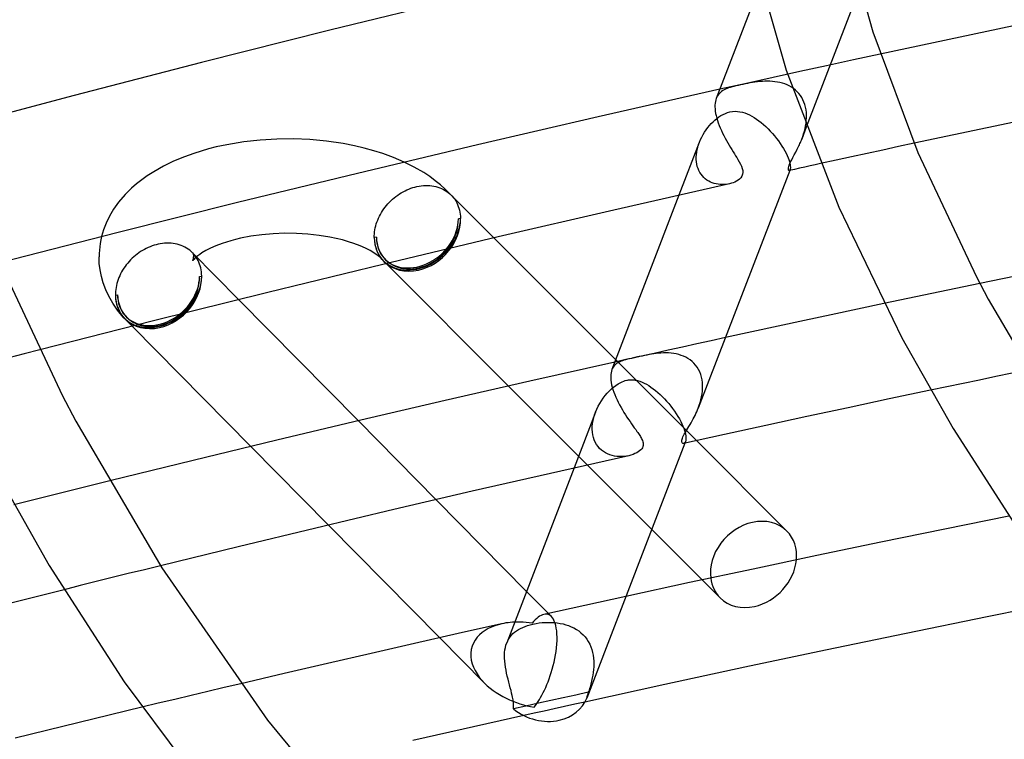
# Model space of a CAD drawing. Header units: millimetres. Extents: x -657 to 657, y -323 to 528.
# Tile 32 of 131: x -271 to -229, y 279 to 309. Entities that reach past the tile are written whole.
import ezdxf

# ---------------------------------------------------------------- set-up
doc = ezdxf.new("R2010")
doc.units = ezdxf.units.MM
doc.layers.add('HIDDEN', color=7, linetype='Continuous')
doc.layers.add('THICK', color=7, linetype='Continuous')

msp = doc.modelspace()

# ---------------------------------------------------------------- linework, layer by layer
at = {"layer": 'HIDDEN'}
for p, q in [((-235.503, 310.388), (-237.757, 304.526)), ((-235.76, 307.383), (-236.896, 307.136)), ((-234.623, 307.63), (-235.76, 307.383)), ((-236.896, 307.136), (-238.031, 306.887)), ((-239.163, 306.638), (-240.294, 306.387)), ((-238.031, 306.887), (-239.163, 306.638)), ((-240.294, 306.387), (-241.423, 306.136)), ((-241.235, 306.111), (-241.291, 306.079)), ((-241.175, 306.14), (-241.235, 306.111)), ((-241.112, 306.167), (-241.175, 306.14)), ((-241.046, 306.191), (-241.112, 306.167)), ((-240.976, 306.214), (-241.046, 306.191)), ((-240.901, 306.237), (-240.976, 306.214)), ((-240.82, 306.259), (-240.901, 306.237)), ((-240.735, 306.28), (-240.82, 306.259)), ((-240.645, 306.302), (-240.735, 306.28)), ((-240.55, 306.323), (-240.645, 306.302)), ((-240.451, 306.345), (-240.55, 306.323)), ((-240.35, 306.366), (-240.451, 306.345)), ((-240.247, 306.386), (-240.35, 306.366)), ((-240.142, 306.405), (-240.247, 306.386)), ((-240.037, 306.423), (-240.142, 306.405)), ((-239.932, 306.439), (-240.037, 306.423)), ((-239.827, 306.453), (-239.932, 306.439)), ((-239.723, 306.464), (-239.827, 306.453)), ((-239.619, 306.472), (-239.723, 306.464)), ((-239.514, 306.477), (-239.619, 306.472)), ((-239.408, 306.479), (-239.514, 306.477)), ((-239.301, 306.477), (-239.408, 306.479)), ((-239.194, 306.471), (-239.301, 306.477)), ((-239.086, 306.459), (-239.194, 306.471)), ((-238.98, 306.443), (-239.086, 306.459)), ((-238.875, 306.422), (-238.98, 306.443)), ((-238.772, 306.395), (-238.875, 306.422)), ((-238.672, 306.362), (-238.772, 306.395)), ((-238.574, 306.324), (-238.672, 306.362)), ((-238.48, 306.279), (-238.574, 306.324)), ((-238.389, 306.227), (-238.48, 306.279)), ((-238.302, 306.169), (-238.389, 306.227)), ((-238.221, 306.105), (-238.302, 306.169)), ((-238.144, 306.034), (-238.221, 306.105)), ((-241.545, 305.809), (-241.572, 305.748)), ((-241.513, 305.865), (-241.545, 305.809)), ((-241.477, 305.916), (-241.513, 305.865)), ((-241.436, 305.963), (-241.477, 305.916)), ((-241.391, 306.005), (-241.436, 305.963)), ((-241.343, 306.044), (-241.391, 306.005)), ((-241.291, 306.079), (-241.343, 306.044)), ((-238.073, 305.957), (-238.144, 306.034)), ((-238.008, 305.873), (-238.073, 305.957)), ((-237.95, 305.783), (-238.008, 305.873)), ((-237.899, 305.689), (-237.95, 305.783)), ((-237.856, 305.59), (-237.899, 305.689)), ((-237.819, 305.486), (-237.856, 305.59)), ((-237.791, 305.378), (-237.819, 305.486)), ((-237.77, 305.268), (-237.791, 305.378)), ((-237.756, 305.156), (-237.77, 305.268)), ((-241.629, 304.833), (-241.547, 304.901)), ((-241.547, 304.901), (-241.461, 304.964)), ((-241.461, 304.964), (-241.372, 305.022)), ((-241.372, 305.022), (-241.28, 305.073)), ((-241.28, 305.073), (-241.185, 305.117)), ((-241.185, 305.117), (-241.088, 305.152)), ((-241.088, 305.152), (-240.99, 305.179)), ((-240.99, 305.179), (-240.882, 305.197)), ((-240.882, 305.197), (-240.776, 305.204)), ((-240.776, 305.204), (-240.67, 305.2)), ((-240.67, 305.2), (-240.567, 305.187)), ((-240.567, 305.187), (-240.466, 305.165)), ((-240.466, 305.165), (-240.367, 305.135)), ((-240.367, 305.135), (-240.268, 305.097)), ((-240.268, 305.097), (-240.168, 305.052)), ((-240.168, 305.052), (-240.068, 304.999)), ((-240.068, 304.999), (-239.968, 304.94)), ((-239.968, 304.94), (-239.868, 304.874)), ((-239.868, 304.874), (-239.768, 304.803)), ((-237.757, 304.813), (-237.75, 304.928)), ((-237.75, 305.043), (-237.756, 305.156)), ((-237.75, 304.928), (-237.75, 305.043)), ((-242.067, 304.321), (-242.002, 304.418)), ((-242.002, 304.418), (-241.933, 304.511)), ((-241.933, 304.511), (-241.86, 304.599)), ((-241.86, 304.599), (-241.786, 304.682)), ((-241.786, 304.682), (-241.708, 304.76)), ((-241.708, 304.76), (-241.629, 304.833)), ((-239.768, 304.803), (-239.669, 304.725)), ((-239.669, 304.725), (-239.57, 304.642)), ((-239.57, 304.642), (-239.473, 304.554)), ((-239.473, 304.554), (-239.376, 304.461)), ((-239.376, 304.461), (-239.282, 304.363)), ((-237.84, 304.357), (-237.812, 304.47)), ((-237.812, 304.47), (-237.788, 304.583)), ((-237.788, 304.583), (-237.77, 304.698)), ((-237.77, 304.698), (-237.757, 304.813)), ((-242.284, 303.898), (-242.238, 304.007)), ((-242.238, 304.007), (-242.186, 304.114)), ((-242.186, 304.114), (-242.129, 304.219)), ((-242.129, 304.219), (-242.067, 304.321)), ((-239.282, 304.363), (-239.19, 304.263)), ((-239.19, 304.263), (-239.101, 304.159)), ((-239.101, 304.159), (-239.016, 304.054)), ((-239.016, 304.054), (-238.935, 303.947)), ((-237.948, 304.029), (-237.908, 304.136)), ((-237.908, 304.136), (-237.872, 304.246)), ((-237.872, 304.246), (-237.84, 304.357)), ((-242.288, 303.887), (-243.149, 301.649)), ((-242.399, 303.477), (-242.379, 303.583)), ((-242.379, 303.583), (-242.353, 303.689)), ((-242.353, 303.689), (-242.321, 303.794)), ((-242.321, 303.794), (-242.284, 303.898)), ((-238.935, 303.947), (-238.858, 303.838)), ((-238.858, 303.838), (-238.787, 303.731)), ((-238.787, 303.731), (-238.722, 303.626)), ((-238.722, 303.626), (-238.664, 303.523)), ((-233.853, 303.705), (-234.514, 303.562)), ((-233.19, 303.848), (-233.853, 303.705)), ((-242.419, 303.267), (-242.412, 303.371)), ((-242.418, 303.164), (-242.419, 303.267)), ((-242.412, 303.371), (-242.399, 303.477)), ((-238.664, 303.523), (-238.611, 303.423)), ((-238.611, 303.423), (-238.566, 303.327)), ((-238.566, 303.327), (-238.528, 303.238)), ((-238.528, 303.238), (-238.497, 303.154)), ((-235.837, 303.274), (-236.498, 303.13)), ((-235.176, 303.418), (-235.837, 303.274)), ((-234.514, 303.562), (-235.176, 303.418)), ((-254.365, 302.838), (-254.788, 303.049)), ((-253.962, 302.604), (-254.365, 302.838)), ((-242.41, 303.063), (-242.418, 303.164)), ((-242.395, 302.964), (-242.41, 303.063)), ((-242.373, 302.868), (-242.395, 302.964)), ((-242.343, 302.777), (-242.373, 302.868)), ((-242.307, 302.691), (-242.343, 302.777)), ((-238.497, 303.154), (-238.472, 303.077)), ((-238.472, 303.077), (-238.454, 303.006)), ((-238.454, 303.006), (-238.441, 302.942)), ((-238.438, 302.76), (-238.446, 302.733)), ((-238.441, 302.942), (-238.434, 302.886)), ((-238.433, 302.794), (-238.438, 302.76)), ((-238.434, 302.886), (-238.431, 302.836)), ((-238.431, 302.836), (-238.433, 302.794)), ((-236.498, 303.13), (-237.158, 302.985)), ((-253.706, 302.435), (-253.962, 302.604)), ((-253.471, 302.264), (-253.706, 302.435)), ((-242.264, 302.61), (-242.307, 302.691)), ((-242.214, 302.534), (-242.264, 302.61)), ((-242.159, 302.463), (-242.214, 302.534)), ((-242.099, 302.4), (-242.159, 302.463)), ((-242.034, 302.342), (-242.099, 302.4)), ((-241.965, 302.291), (-242.034, 302.342)), ((-238.472, 302.697), (-238.477, 302.694)), ((-238.466, 302.701), (-238.472, 302.697)), ((-238.461, 302.706), (-238.466, 302.701)), ((-238.456, 302.714), (-238.461, 302.706)), ((-238.446, 302.733), (-238.459, 302.698)), ((-238.451, 302.722), (-238.456, 302.714)), ((-238.446, 302.733), (-238.451, 302.722)), ((-254.588, 301.909), (-254.505, 301.941)), ((-254.505, 301.941), (-254.421, 301.969)), ((-254.421, 301.969), (-254.337, 301.994)), ((-254.337, 301.994), (-254.253, 302.014)), ((-254.253, 302.014), (-254.16, 302.033)), ((-254.16, 302.033), (-254.068, 302.047)), ((-254.068, 302.047), (-253.976, 302.056)), ((-253.976, 302.056), (-253.884, 302.061)), ((-253.884, 302.061), (-253.794, 302.061)), ((-253.794, 302.061), (-253.704, 302.056)), ((-253.704, 302.056), (-253.616, 302.047)), ((-253.616, 302.047), (-253.529, 302.032)), ((-253.529, 302.032), (-253.444, 302.014)), ((-253.253, 302.088), (-253.471, 302.264)), ((-253.444, 302.014), (-253.361, 301.991)), ((-253.361, 301.991), (-253.281, 301.963)), ((-253.281, 301.963), (-253.203, 301.931)), ((-253.05, 301.908), (-253.253, 302.088)), ((-253.203, 301.931), (-253.128, 301.895)), ((-241.892, 302.246), (-241.965, 302.291)), ((-241.816, 302.207), (-241.892, 302.246)), ((-241.738, 302.174), (-241.816, 302.207)), ((-241.657, 302.148), (-241.738, 302.174)), ((-241.575, 302.127), (-241.657, 302.148)), ((-241.492, 302.112), (-241.575, 302.127)), ((-241.408, 302.103), (-241.492, 302.112)), ((-241.324, 302.099), (-241.408, 302.103)), ((-241.24, 302.1), (-241.324, 302.099)), ((-241.158, 302.106), (-241.24, 302.1)), ((-241.077, 302.117), (-241.158, 302.106)), ((-255.28, 301.476), (-255.21, 301.536)), ((-255.21, 301.536), (-255.138, 301.593)), ((-255.138, 301.593), (-255.064, 301.648)), ((-255.064, 301.648), (-254.988, 301.7)), ((-254.988, 301.7), (-254.91, 301.748)), ((-254.91, 301.748), (-254.832, 301.793)), ((-254.832, 301.793), (-254.752, 301.835)), ((-254.752, 301.835), (-254.67, 301.874)), ((-254.67, 301.874), (-254.588, 301.909)), ((-253.128, 301.895), (-253.055, 301.854)), ((-253.055, 301.854), (-252.985, 301.809)), ((-252.756, 301.608), (-253.05, 301.908)), ((-252.985, 301.809), (-252.919, 301.76)), ((-252.919, 301.76), (-252.856, 301.708)), ((-252.856, 301.708), (-252.797, 301.651)), ((-252.801, 301.656), (-250.986, 299.838)), ((-252.797, 301.651), (-252.789, 301.643)), ((-252.789, 301.643), (-252.781, 301.635)), ((-252.781, 301.635), (-252.773, 301.627)), ((-252.773, 301.627), (-252.766, 301.619)), ((-252.766, 301.619), (-252.758, 301.611)), ((-252.758, 301.611), (-252.751, 301.602)), ((-252.751, 301.602), (-252.698, 301.539)), ((-252.698, 301.539), (-252.649, 301.473)), ((-255.649, 301.066), (-255.594, 301.139)), ((-255.594, 301.139), (-255.537, 301.211)), ((-255.537, 301.211), (-255.476, 301.281)), ((-255.476, 301.281), (-255.414, 301.348)), ((-255.414, 301.348), (-255.348, 301.413)), ((-255.348, 301.413), (-255.28, 301.476)), ((-252.649, 301.473), (-252.604, 301.403)), ((-252.604, 301.403), (-252.563, 301.33)), ((-252.563, 301.33), (-252.527, 301.254)), ((-252.527, 301.254), (-252.496, 301.176)), ((-252.496, 301.176), (-252.468, 301.095)), ((-252.468, 301.095), (-252.446, 301.012)), ((-255.909, 300.594), (-255.875, 300.675)), ((-255.875, 300.675), (-255.836, 300.756)), ((-255.836, 300.756), (-255.794, 300.835)), ((-255.794, 300.835), (-255.749, 300.913)), ((-255.749, 300.913), (-255.701, 300.99)), ((-255.701, 300.99), (-255.649, 301.066)), ((-252.403, 300.663), (-252.494, 300.643)), ((-252.446, 301.012), (-252.428, 300.928)), ((-252.428, 300.928), (-252.415, 300.841)), ((-252.415, 300.841), (-252.406, 300.753)), ((-252.406, 300.753), (-252.403, 300.663)), ((-256.029, 300.179), (-256.013, 300.263)), ((-256.013, 300.263), (-255.993, 300.346)), ((-255.993, 300.346), (-255.969, 300.429)), ((-255.969, 300.429), (-255.941, 300.512)), ((-255.941, 300.512), (-255.909, 300.594)), ((-267.605, 299.893), (-267.638, 299.75)), ((-261.279, 299.909), (-261.717, 299.824)), ((-260.816, 299.974), (-261.279, 299.909)), ((-260.335, 300.016), (-260.816, 299.974)), ((-259.844, 300.035), (-260.335, 300.016)), ((-259.351, 300.03), (-259.844, 300.035)), ((-258.864, 300), (-259.351, 300.03)), ((-258.39, 299.947), (-258.864, 300)), ((-257.938, 299.873), (-258.39, 299.947)), ((-257.662, 299.815), (-257.938, 299.873)), ((-256.057, 299.85), (-256.056, 299.931)), ((-255.965, 299.87), (-256.057, 299.85)), ((-256.056, 299.931), (-256.051, 300.014)), ((-256.051, 300.014), (-256.042, 300.096)), ((-256.042, 300.096), (-256.029, 300.179)), ((-267.685, 299.464), (-267.699, 299.321)), ((-267.664, 299.606), (-267.685, 299.464)), ((-267.638, 299.75), (-267.664, 299.606)), ((-265.631, 299.432), (-265.713, 299.393)), ((-265.549, 299.467), (-265.631, 299.432)), ((-265.466, 299.498), (-265.549, 299.467)), ((-265.382, 299.526), (-265.466, 299.498)), ((-265.298, 299.551), (-265.382, 299.526)), ((-265.213, 299.571), (-265.298, 299.551)), ((-265.12, 299.59), (-265.213, 299.571)), ((-265.027, 299.603), (-265.12, 299.59)), ((-264.934, 299.612), (-265.027, 299.603)), ((-264.842, 299.617), (-264.934, 299.612)), ((-264.751, 299.617), (-264.842, 299.617)), ((-264.661, 299.612), (-264.751, 299.617)), ((-264.572, 299.602), (-264.661, 299.612)), ((-264.485, 299.588), (-264.572, 299.602)), ((-264.4, 299.569), (-264.485, 299.588)), ((-264.317, 299.545), (-264.4, 299.569)), ((-264.236, 299.517), (-264.317, 299.545)), ((-264.158, 299.485), (-264.236, 299.517)), ((-264.082, 299.448), (-264.158, 299.485)), ((-264.01, 299.407), (-264.082, 299.448)), ((-262.763, 299.503), (-262.994, 299.4)), ((-262.498, 299.603), (-262.763, 299.503)), ((-262.319, 299.663), (-262.498, 299.603)), ((-262.128, 299.721), (-262.319, 299.663)), ((-261.927, 299.775), (-262.128, 299.721)), ((-261.717, 299.824), (-261.927, 299.775)), ((-257.4, 299.75), (-257.662, 299.815)), ((-257.153, 299.679), (-257.4, 299.75)), ((-256.924, 299.603), (-257.153, 299.679)), ((-256.659, 299.503), (-256.924, 299.603)), ((-256.428, 299.4), (-256.659, 299.503)), ((-267.708, 299.179), (-267.711, 299.036)), ((-267.7, 298.76), (-267.711, 299.036)), ((-267.699, 299.321), (-267.708, 299.179)), ((-266.243, 299.035), (-266.311, 298.973)), ((-266.173, 299.095), (-266.243, 299.035)), ((-266.1, 299.152), (-266.173, 299.095)), ((-266.026, 299.207), (-266.1, 299.152)), ((-265.95, 299.258), (-266.026, 299.207)), ((-265.872, 299.307), (-265.95, 299.258)), ((-265.793, 299.352), (-265.872, 299.307)), ((-265.713, 299.393), (-265.793, 299.352)), ((-263.94, 299.362), (-264.01, 299.407)), ((-263.873, 299.313), (-263.94, 299.362)), ((-263.811, 299.26), (-263.873, 299.313)), ((-263.751, 299.203), (-263.811, 299.26)), ((-263.755, 299.206), (-261.799, 297.224)), ((-263.743, 299.194), (-263.751, 299.203)), ((-263.742, 299.201), (-263.743, 299.204)), ((-263.743, 299.204), (-263.739, 299.194)), ((-263.734, 299.185), (-263.743, 299.194)), ((-263.729, 299.182), (-263.742, 299.201)), ((-263.739, 299.194), (-263.732, 299.174)), ((-263.726, 299.176), (-263.734, 299.185)), ((-263.732, 299.174), (-263.724, 299.146)), ((-263.703, 299.15), (-263.729, 299.182)), ((-263.718, 299.167), (-263.726, 299.176)), ((-263.724, 299.146), (-263.717, 299.113)), ((-263.709, 299.158), (-263.718, 299.167)), ((-263.717, 299.113), (-263.713, 299.075)), ((-263.717, 298.96), (-263.713, 298.997)), ((-263.713, 299.075), (-263.711, 299.036)), ((-263.713, 298.997), (-263.711, 299.036)), ((-263.701, 299.149), (-263.709, 299.158)), ((-263.65, 299.086), (-263.701, 299.149)), ((-263.602, 299.02), (-263.65, 299.086)), ((-263.588, 299.033), (-263.638, 298.988)), ((-263.559, 298.951), (-263.602, 299.02)), ((-263.525, 299.084), (-263.588, 299.033)), ((-263.447, 299.141), (-263.525, 299.084)), ((-263.354, 299.203), (-263.447, 299.141)), ((-263.191, 299.299), (-263.354, 299.203)), ((-262.994, 299.4), (-263.191, 299.299)), ((-256.231, 299.299), (-256.428, 299.4)), ((-256.068, 299.203), (-256.231, 299.299)), ((-255.975, 299.141), (-256.068, 299.203)), ((-255.897, 299.084), (-255.975, 299.141)), ((-255.834, 299.033), (-255.897, 299.084)), ((-255.784, 298.988), (-255.834, 299.033)), ((-267.667, 298.484), (-267.7, 298.76)), ((-266.612, 298.625), (-266.663, 298.55)), ((-266.557, 298.699), (-266.612, 298.625)), ((-266.499, 298.771), (-266.557, 298.699)), ((-266.439, 298.84), (-266.499, 298.771)), ((-266.376, 298.908), (-266.439, 298.84)), ((-266.311, 298.973), (-266.376, 298.908)), ((-263.743, 298.868), (-263.739, 298.878)), ((-263.742, 298.871), (-263.743, 298.868)), ((-263.729, 298.889), (-263.742, 298.871)), ((-263.739, 298.878), (-263.732, 298.898)), ((-263.732, 298.898), (-263.724, 298.926)), ((-263.697, 298.928), (-263.729, 298.889)), ((-263.724, 298.926), (-263.717, 298.96)), ((-263.638, 298.988), (-263.697, 298.928)), ((-263.52, 298.879), (-263.559, 298.951)), ((-263.485, 298.804), (-263.52, 298.879)), ((-263.454, 298.727), (-263.485, 298.804)), ((-263.428, 298.648), (-263.454, 298.727)), ((-263.406, 298.566), (-263.428, 298.648)), ((-255.723, 298.926), (-255.784, 298.988)), ((-255.645, 298.843), (-255.553, 298.751)), ((-267.611, 298.205), (-267.667, 298.484)), ((-267.532, 297.928), (-267.611, 298.205)), ((-266.838, 298.235), (-266.873, 298.154)), ((-266.799, 298.316), (-266.838, 298.235)), ((-266.757, 298.395), (-266.799, 298.316)), ((-266.712, 298.473), (-266.757, 298.395)), ((-266.663, 298.55), (-266.712, 298.473)), ((-263.457, 298.202), (-263.365, 298.223)), ((-263.389, 298.483), (-263.406, 298.566)), ((-263.376, 298.398), (-263.389, 298.483)), ((-263.368, 298.311), (-263.376, 298.398)), ((-263.365, 298.223), (-263.368, 298.311)), ((-267.427, 297.644), (-267.532, 297.928)), ((-266.976, 297.822), (-266.992, 297.739)), ((-266.956, 297.906), (-266.976, 297.822)), ((-266.932, 297.989), (-266.956, 297.906)), ((-266.904, 298.071), (-266.932, 297.989)), ((-266.873, 298.154), (-266.904, 298.071)), ((-231.086, 297.763), (-231.763, 297.623)), ((-230.409, 297.904), (-231.086, 297.763)), ((-267.295, 297.363), (-267.427, 297.644)), ((-267.128, 297.071), (-267.295, 297.363)), ((-267.018, 297.491), (-267.019, 297.409)), ((-267.019, 297.409), (-266.928, 297.429)), ((-267.014, 297.573), (-267.018, 297.491)), ((-267.005, 297.656), (-267.014, 297.573)), ((-266.992, 297.739), (-267.005, 297.656)), ((-233.115, 297.34), (-233.791, 297.198)), ((-232.439, 297.481), (-233.115, 297.34)), ((-231.763, 297.623), (-232.439, 297.481)), ((-266.929, 296.782), (-267.128, 297.071)), ((-233.791, 297.198), (-234.467, 297.055)), ((-266.686, 296.486), (-266.929, 296.782)), ((-266.616, 296.411), (-266.304, 296.095)), ((-242.394, 295.347), (-242.998, 295.214)), ((-241.789, 295.479), (-242.394, 295.347)), ((-241.184, 295.612), (-241.789, 295.479)), ((-270.879, 294.924), (-271.539, 294.753)), ((-270.218, 295.095), (-270.879, 294.924)), ((-244.206, 294.947), (-244.809, 294.813)), ((-244.71, 294.834), (-244.807, 294.813)), ((-244.612, 294.855), (-244.71, 294.834)), ((-244.513, 294.876), (-244.612, 294.855)), ((-244.414, 294.895), (-244.513, 294.876)), ((-244.316, 294.912), (-244.414, 294.895)), ((-244.218, 294.927), (-244.316, 294.912)), ((-244.118, 294.941), (-244.218, 294.927)), ((-243.602, 295.08), (-244.206, 294.947)), ((-244.016, 294.952), (-244.118, 294.941)), ((-243.912, 294.96), (-244.016, 294.952)), ((-243.806, 294.965), (-243.912, 294.96)), ((-243.699, 294.965), (-243.806, 294.965)), ((-243.591, 294.962), (-243.699, 294.965)), ((-242.998, 295.214), (-243.602, 295.08)), ((-243.483, 294.953), (-243.591, 294.962)), ((-243.374, 294.939), (-243.483, 294.953)), ((-243.267, 294.92), (-243.374, 294.939)), ((-243.161, 294.894), (-243.267, 294.92)), ((-243.058, 294.862), (-243.161, 294.894)), ((-242.958, 294.824), (-243.058, 294.862)), ((-245.899, 294.415), (-245.935, 294.366)), ((-245.859, 294.458), (-245.899, 294.415)), ((-245.75, 294.603), (-245.868, 294.576)), ((-245.815, 294.497), (-245.859, 294.458)), ((-245.83, 294.675), (-242.407, 291.248)), ((-245.767, 294.532), (-245.815, 294.497)), ((-245.716, 294.562), (-245.767, 294.532)), ((-245.632, 294.629), (-245.75, 294.603)), ((-245.661, 294.59), (-245.716, 294.562)), ((-245.604, 294.614), (-245.661, 294.59)), ((-245.514, 294.655), (-245.632, 294.629)), ((-245.544, 294.636), (-245.604, 294.614)), ((-245.479, 294.656), (-245.544, 294.636)), ((-245.396, 294.682), (-245.514, 294.655)), ((-245.409, 294.676), (-245.479, 294.656)), ((-245.333, 294.695), (-245.409, 294.676)), ((-245.278, 294.708), (-245.396, 294.682)), ((-245.251, 294.714), (-245.333, 294.695)), ((-245.159, 294.734), (-245.278, 294.708)), ((-245.162, 294.734), (-245.251, 294.714)), ((-245.135, 294.74), (-245.162, 294.734)), ((-245.108, 294.746), (-245.135, 294.74)), ((-245.08, 294.752), (-245.108, 294.746)), ((-245.051, 294.759), (-245.08, 294.752)), ((-245.022, 294.765), (-245.051, 294.759)), ((-244.992, 294.772), (-245.022, 294.765)), ((-244.962, 294.778), (-244.992, 294.772)), ((-244.932, 294.785), (-244.962, 294.778)), ((-244.901, 294.792), (-244.932, 294.785)), ((-244.87, 294.799), (-244.901, 294.792)), ((-244.838, 294.806), (-244.87, 294.799)), ((-244.807, 294.813), (-244.838, 294.806)), ((-242.861, 294.778), (-242.958, 294.824)), ((-242.768, 294.726), (-242.861, 294.778)), ((-242.679, 294.666), (-242.768, 294.726)), ((-242.595, 294.599), (-242.679, 294.666)), ((-242.517, 294.525), (-242.595, 294.599)), ((-242.445, 294.444), (-242.517, 294.525)), ((-242.379, 294.355), (-242.445, 294.444)), ((-245.966, 294.313), (-245.992, 294.255)), ((-245.935, 294.366), (-245.966, 294.313)), ((-242.321, 294.26), (-242.379, 294.355)), ((-242.272, 294.159), (-242.321, 294.26)), ((-242.23, 294.053), (-242.272, 294.159)), ((-242.197, 293.942), (-242.23, 294.053)), ((-229.036, 294.103), (-229.728, 293.96)), ((-245.918, 293.518), (-245.823, 293.59)), ((-245.823, 293.59), (-245.727, 293.654)), ((-245.727, 293.654), (-245.669, 293.688)), ((-245.669, 293.688), (-245.609, 293.718)), ((-245.609, 293.718), (-245.549, 293.746)), ((-245.549, 293.746), (-245.487, 293.77)), ((-245.487, 293.77), (-245.425, 293.79)), ((-245.425, 293.79), (-245.363, 293.806)), ((-245.363, 293.806), (-245.325, 293.814)), ((-245.325, 293.814), (-245.288, 293.82)), ((-245.288, 293.82), (-245.251, 293.824)), ((-245.251, 293.824), (-245.214, 293.827)), ((-245.214, 293.827), (-245.177, 293.829)), ((-245.177, 293.829), (-245.141, 293.829)), ((-245.141, 293.829), (-245.105, 293.827)), ((-245.105, 293.827), (-245.07, 293.825)), ((-245.07, 293.825), (-245.035, 293.821)), ((-245.035, 293.821), (-245, 293.816)), ((-245, 293.816), (-244.901, 293.794)), ((-244.901, 293.794), (-244.804, 293.765)), ((-244.804, 293.765), (-244.71, 293.728)), ((-244.71, 293.728), (-244.618, 293.686)), ((-244.618, 293.686), (-244.525, 293.636)), ((-244.525, 293.636), (-244.431, 293.58)), ((-244.431, 293.58), (-244.336, 293.516)), ((-242.173, 293.827), (-242.197, 293.942)), ((-242.156, 293.71), (-242.173, 293.827)), ((-242.149, 293.59), (-242.156, 293.71)), ((-242.149, 293.469), (-242.149, 293.59)), ((-231.112, 293.672), (-231.803, 293.528)), ((-230.42, 293.816), (-231.112, 293.672)), ((-229.728, 293.96), (-230.42, 293.816)), ((-250.368, 293.559), (-244.307, 287.49)), ((-246.278, 293.154), (-246.193, 293.256)), ((-246.193, 293.256), (-246.104, 293.35)), ((-246.104, 293.35), (-246.012, 293.438)), ((-246.012, 293.438), (-245.918, 293.518)), ((-244.336, 293.516), (-244.24, 293.447)), ((-244.24, 293.447), (-244.143, 293.371)), ((-244.143, 293.371), (-244.047, 293.289)), ((-244.047, 293.289), (-243.951, 293.202)), ((-243.951, 293.202), (-243.857, 293.111)), ((-242.192, 293.103), (-242.171, 293.225)), ((-242.171, 293.225), (-242.156, 293.348)), ((-242.156, 293.348), (-242.149, 293.469)), ((-231.803, 293.528), (-232.493, 293.383)), ((-246.572, 292.704), (-246.507, 292.822)), ((-246.507, 292.822), (-246.436, 292.937)), ((-246.436, 292.937), (-246.36, 293.048)), ((-246.36, 293.048), (-246.278, 293.154)), ((-243.857, 293.111), (-243.764, 293.016)), ((-243.764, 293.016), (-243.674, 292.917)), ((-243.674, 292.917), (-243.586, 292.815)), ((-243.586, 292.815), (-243.5, 292.71)), ((-242.332, 292.627), (-242.29, 292.744)), ((-242.29, 292.744), (-242.252, 292.862)), ((-242.252, 292.862), (-242.219, 292.982)), ((-242.219, 292.982), (-242.192, 293.103)), ((-246.684, 292.454), (-247.594, 290.088)), ((-246.76, 292.219), (-246.725, 292.34)), ((-246.725, 292.34), (-246.682, 292.459)), ((-246.682, 292.459), (-246.63, 292.583)), ((-246.63, 292.583), (-246.572, 292.704)), ((-243.5, 292.71), (-243.418, 292.603)), ((-243.418, 292.603), (-243.34, 292.495)), ((-243.34, 292.495), (-243.266, 292.386)), ((-243.266, 292.386), (-243.198, 292.277)), ((-256.728, 292.083), (-253.436, 288.745)), ((-246.82, 291.852), (-246.808, 291.974)), ((-246.808, 291.974), (-246.788, 292.097)), ((-246.788, 292.097), (-246.76, 292.219)), ((-243.198, 292.277), (-243.134, 292.169)), ((-243.134, 292.169), (-243.077, 292.064)), ((-243.077, 292.064), (-243.027, 291.962)), ((-243.027, 291.962), (-242.983, 291.863)), ((-246.823, 291.731), (-246.82, 291.852)), ((-246.816, 291.612), (-246.823, 291.731)), ((-246.8, 291.496), (-246.816, 291.612)), ((-246.774, 291.384), (-246.8, 291.496)), ((-242.983, 291.863), (-242.946, 291.77)), ((-242.946, 291.77), (-242.915, 291.682)), ((-242.915, 291.682), (-242.892, 291.6)), ((-242.892, 291.6), (-242.874, 291.525)), ((-242.874, 291.525), (-242.862, 291.455)), ((-246.739, 291.277), (-246.774, 291.384)), ((-246.694, 291.176), (-246.739, 291.277)), ((-246.641, 291.082), (-246.694, 291.176)), ((-246.579, 290.995), (-246.641, 291.082)), ((-242.939, 291.132), (-242.953, 291.127)), ((-242.926, 291.14), (-242.939, 291.132)), ((-242.912, 291.152), (-242.926, 291.14)), ((-242.899, 291.167), (-242.912, 291.152)), ((-242.877, 291.209), (-242.905, 291.138)), ((-242.888, 291.186), (-242.899, 291.167)), ((-242.877, 291.209), (-242.888, 291.186)), ((-242.866, 291.245), (-242.877, 291.209)), ((-242.859, 291.288), (-242.866, 291.245)), ((-242.862, 291.455), (-242.856, 291.393)), ((-242.855, 291.337), (-242.859, 291.288)), ((-242.856, 291.393), (-242.855, 291.337)), ((-261.278, 291), (-257.995, 287.671)), ((-246.51, 290.916), (-246.579, 290.995)), ((-246.434, 290.845), (-246.51, 290.916)), ((-246.352, 290.783), (-246.434, 290.845)), ((-246.265, 290.729), (-246.352, 290.783)), ((-246.174, 290.683), (-246.265, 290.729)), ((-246.078, 290.645), (-246.174, 290.683)), ((-245.98, 290.616), (-246.078, 290.645)), ((-245.88, 290.594), (-245.98, 290.616)), ((-245.778, 290.58), (-245.88, 290.594)), ((-245.676, 290.572), (-245.778, 290.58)), ((-245.573, 290.572), (-245.676, 290.572)), ((-245.471, 290.579), (-245.573, 290.572)), ((-245.372, 290.592), (-245.471, 290.579)), ((-245.276, 290.61), (-245.372, 290.592)), ((-267.26, 289.539), (-267.938, 289.371)), ((-269.292, 289.034), (-269.967, 288.865)), ((-268.615, 289.203), (-269.292, 289.034)), ((-267.938, 289.371), (-268.615, 289.203)), ((-270.642, 288.696), (-271.315, 288.526)), ((-269.967, 288.865), (-270.642, 288.696)), ((-265.791, 285.779), (-266.473, 285.611)), ((-265.109, 285.947), (-265.791, 285.779)), ((-267.834, 285.272), (-268.514, 285.102)), ((-267.154, 285.441), (-267.834, 285.272)), ((-266.473, 285.611), (-267.154, 285.441)), ((-242.167, 285.347), (-241.409, 284.588)), ((-268.514, 285.102), (-269.194, 284.932)), ((-249.604, 284.86), (-248.549, 283.791)), ((-245.979, 284.521), (-246.558, 284.394)), ((-245.4, 284.647), (-245.979, 284.521)), ((-248.291, 284.013), (-248.868, 283.885)), ((-247.713, 284.14), (-248.291, 284.013)), ((-247.136, 284.267), (-247.713, 284.14)), ((-246.558, 284.394), (-247.136, 284.267)), ((-249.306, 283.585), (-249.371, 283.51)), ((-249.242, 283.653), (-249.306, 283.585)), ((-249.177, 283.712), (-249.242, 283.653)), ((-249.114, 283.763), (-249.177, 283.712)), ((-249.051, 283.806), (-249.114, 283.763)), ((-248.99, 283.841), (-249.051, 283.806)), ((-248.93, 283.867), (-248.99, 283.841)), ((-248.871, 283.884), (-248.93, 283.867)), ((-248.813, 283.893), (-248.871, 283.884)), ((-248.757, 283.893), (-248.813, 283.893)), ((-248.703, 283.883), (-248.757, 283.893)), ((-248.65, 283.864), (-248.703, 283.883)), ((-248.599, 283.834), (-248.65, 283.864)), ((-248.551, 283.792), (-248.599, 283.834)), ((-248.507, 283.741), (-248.551, 283.792)), ((-248.466, 283.679), (-248.507, 283.741)), ((-248.429, 283.604), (-248.466, 283.679)), ((-248.396, 283.517), (-248.429, 283.604)), ((-251.362, 283.204), (-251.483, 283.118)), ((-251.233, 283.28), (-251.362, 283.204)), ((-251.096, 283.346), (-251.233, 283.28)), ((-250.954, 283.402), (-251.096, 283.346)), ((-250.806, 283.449), (-250.954, 283.402)), ((-250.654, 283.487), (-250.806, 283.449)), ((-250.113, 283.13), (-250.036, 283.188)), ((-249.986, 283.558), (-250.106, 283.556)), ((-250.036, 283.188), (-249.953, 283.242)), ((-249.866, 283.557), (-249.986, 283.558)), ((-249.953, 283.242), (-249.864, 283.29)), ((-249.743, 283.551), (-249.866, 283.557)), ((-249.864, 283.29), (-249.769, 283.335)), ((-249.769, 283.335), (-249.669, 283.376)), ((-249.62, 283.542), (-249.743, 283.551)), ((-249.669, 283.376), (-249.563, 283.413)), ((-249.496, 283.528), (-249.62, 283.542)), ((-249.563, 283.413), (-249.452, 283.445)), ((-249.371, 283.51), (-249.496, 283.528)), ((-249.452, 283.445), (-249.336, 283.473)), ((-249.336, 283.473), (-249.205, 283.499)), ((-249.205, 283.499), (-249.072, 283.52)), ((-249.072, 283.52), (-248.94, 283.535)), ((-248.94, 283.535), (-248.808, 283.543)), ((-248.808, 283.543), (-248.679, 283.547)), ((-248.679, 283.547), (-248.552, 283.545)), ((-248.552, 283.545), (-248.427, 283.537)), ((-248.427, 283.537), (-248.303, 283.524)), ((-248.368, 283.418), (-248.396, 283.517)), ((-248.345, 283.307), (-248.368, 283.418)), ((-248.328, 283.185), (-248.345, 283.307)), ((-248.317, 283.052), (-248.328, 283.185)), ((-248.303, 283.524), (-248.18, 283.505)), ((-248.18, 283.505), (-248.059, 283.479)), ((-248.059, 283.479), (-247.94, 283.447)), ((-247.94, 283.447), (-247.823, 283.408)), ((-247.823, 283.408), (-247.71, 283.362)), ((-247.71, 283.362), (-247.6, 283.309)), ((-247.6, 283.309), (-247.495, 283.249)), ((-247.495, 283.249), (-247.395, 283.181)), ((-247.395, 283.181), (-247.3, 283.104)), ((-253.285, 282.895), (-251.397, 280.982)), ((-251.782, 282.799), (-251.855, 282.671)), ((-251.695, 282.916), (-251.782, 282.799)), ((-251.595, 283.022), (-251.695, 282.916)), ((-251.483, 283.118), (-251.595, 283.022)), ((-250.443, 282.679), (-250.404, 282.768)), ((-250.404, 282.768), (-250.358, 282.851)), ((-250.358, 282.851), (-250.306, 282.928)), ((-250.306, 282.928), (-250.248, 283.001)), ((-250.248, 283.001), (-250.184, 283.068)), ((-250.184, 283.068), (-250.113, 283.13)), ((-248.323, 282.625), (-248.315, 282.773)), ((-248.313, 282.915), (-248.317, 283.052)), ((-248.315, 282.773), (-248.313, 282.915)), ((-247.3, 283.104), (-247.211, 283.021)), ((-247.211, 283.021), (-247.13, 282.931)), ((-247.13, 282.931), (-247.056, 282.835)), ((-247.056, 282.835), (-246.99, 282.732)), ((-246.99, 282.732), (-246.932, 282.623)), ((-251.948, 282.391), (-251.966, 282.24)), ((-251.911, 282.535), (-251.948, 282.391)), ((-251.855, 282.671), (-251.911, 282.535)), ((-248.379, 282.165), (-248.355, 282.319)), ((-248.355, 282.319), (-248.336, 282.472)), ((-248.336, 282.472), (-248.323, 282.625)), ((-246.932, 282.623), (-246.883, 282.51)), ((-246.883, 282.51), (-246.842, 282.394)), ((-246.842, 282.394), (-246.81, 282.275)), ((-251.966, 282.24), (-251.965, 282.092)), ((-251.965, 282.092), (-251.946, 281.943)), ((-251.946, 281.943), (-251.909, 281.793)), ((-248.44, 281.861), (-248.408, 282.012)), ((-248.408, 282.012), (-248.379, 282.165)), ((-246.81, 282.275), (-246.786, 282.153)), ((-246.786, 282.153), (-246.769, 282.03)), ((-246.769, 282.03), (-246.759, 281.907)), ((-246.759, 281.907), (-246.756, 281.784)), ((-251.909, 281.793), (-251.855, 281.645)), ((-251.855, 281.645), (-251.786, 281.5)), ((-251.786, 281.5), (-251.703, 281.36)), ((-248.557, 281.427), (-248.515, 281.568)), ((-248.515, 281.568), (-248.476, 281.713)), ((-248.476, 281.713), (-248.44, 281.861)), ((-246.768, 281.543), (-246.781, 281.425)), ((-246.76, 281.663), (-246.768, 281.543)), ((-246.756, 281.784), (-246.76, 281.663)), ((-251.703, 281.36), (-251.609, 281.225)), ((-251.609, 281.225), (-251.503, 281.096)), ((-251.503, 281.096), (-251.389, 280.973)), ((-248.695, 281.03), (-248.647, 281.158)), ((-248.647, 281.158), (-248.601, 281.29)), ((-248.601, 281.29), (-248.557, 281.427)), ((-246.834, 281.127), (-246.85, 281.059)), ((-246.82, 281.196), (-246.834, 281.127)), ((-246.799, 281.309), (-246.82, 281.196)), ((-246.781, 281.425), (-246.799, 281.309)), ((-262.41, 280.783), (-263.109, 280.617)), ((-261.711, 280.948), (-262.41, 280.783)), ((-251.389, 280.973), (-251.273, 280.863)), ((-251.273, 280.863), (-251.15, 280.759)), ((-251.15, 280.759), (-251.023, 280.661)), ((-251.023, 280.661), (-250.891, 280.57)), ((-248.9, 280.568), (-248.847, 280.676)), ((-248.847, 280.676), (-248.795, 280.789)), ((-248.795, 280.789), (-248.744, 280.907)), ((-248.744, 280.907), (-248.695, 281.03)), ((-246.954, 280.69), (-246.971, 280.636)), ((-246.936, 280.747), (-246.954, 280.69)), ((-246.918, 280.806), (-246.936, 280.747)), ((-246.9, 280.866), (-246.918, 280.806)), ((-246.883, 280.929), (-246.9, 280.866)), ((-246.866, 280.993), (-246.883, 280.929)), ((-246.85, 281.059), (-246.866, 280.993)), ((-264.506, 280.285), (-265.203, 280.118)), ((-263.807, 280.451), (-264.506, 280.285)), ((-263.109, 280.617), (-263.807, 280.451)), ((-250.891, 280.57), (-250.755, 280.484)), ((-250.755, 280.484), (-250.616, 280.405)), ((-250.616, 280.405), (-250.474, 280.332)), ((-250.474, 280.332), (-250.33, 280.265)), ((-250.33, 280.265), (-250.184, 280.203)), ((-249.119, 280.187), (-249.063, 280.275)), ((-248.576, 280.234), (-249.103, 280.116)), ((-249.063, 280.275), (-249.008, 280.368)), ((-249.008, 280.368), (-248.954, 280.465)), ((-248.954, 280.465), (-248.9, 280.568)), ((-248.049, 280.351), (-248.576, 280.234)), ((-247.52, 280.468), (-248.049, 280.351)), ((-246.989, 280.585), (-247.52, 280.468)), ((-246.971, 280.636), (-246.989, 280.585)), ((-265.203, 280.118), (-265.901, 279.951)), ((-250.184, 280.203), (-250.037, 280.148)), ((-249.632, 279.998), (-250.162, 279.879)), ((-250.037, 280.148), (-249.888, 280.098)), ((-249.888, 280.098), (-249.739, 280.054)), ((-249.739, 280.054), (-249.589, 280.016)), ((-249.103, 280.116), (-249.632, 279.998)), ((-249.589, 280.016), (-249.438, 279.984)), ((-249.438, 279.984), (-249.288, 279.957)), ((-249.288, 279.957), (-249.231, 280.028)), ((-249.231, 280.028), (-249.175, 280.105)), ((-249.175, 280.105), (-249.119, 280.187)), ((-248.429, 279.884), (-248.86, 279.788)), ((-247.998, 279.98), (-248.429, 279.884)), ((-247.566, 280.075), (-247.998, 279.98)), ((-247.134, 280.171), (-247.566, 280.075)), ((-249.29, 279.693), (-249.72, 279.597)), ((-248.86, 279.788), (-249.29, 279.693))]:
    msp.add_line(p, q, dxfattribs=at)
for centre, start, end in [((-254.23, 300.256), 221.6887, 224.9658), ((-265.192, 297.816), 221.6891, 224.6115)]:
    msp.add_arc(centre, 1.9, start, end, dxfattribs=at)
for centre, major_axis, ratio, start_param, end_param in [((-254.23, 300.256), (1.494, 1.33), 0.791154, -3.141489, -0.613732), ((-254.23, 300.256), (1.415, 1.413), 0.81839, -2.230595, -0.659799), ((-254.23, 300.256), (1.419, 1.264), 0.791154, -3.141489, -0.613732), ((-254.23, 300.256), (1.344, 1.343), 0.81839, -3.141511, -0.659799), ((-254.23, 300.256), (1.415, 1.413), 0.81839, 2.481794, 3.141674), ((-254.23, 300.256), (1.494, 1.33), 0.791154, 2.527861, 3.141697), ((-254.23, 300.256), (1.344, 1.343), 0.81839, 2.481794, 3.141674), ((-254.23, 300.256), (1.419, 1.264), 0.791154, 2.527861, 3.141697), ((-254.23, 300.256), (1.415, 1.413), 0.81839, -3.141511, -2.230595), ((-265.192, 297.816), (1.494, 1.33), 0.791154, -3.141489, -0.613732), ((-265.192, 297.816), (-1.419, -1.264), 0.791154, 0.000104, 2.527861), ((-265.192, 297.816), (-1.353, -1.334), 0.815723, 0.000093, 2.486854), ((-265.192, 297.816), (1.424, 1.404), 0.815723, -2.225535, -0.654739), ((-265.192, 297.816), (1.424, 1.404), 0.815723, 2.486854, 3.141686), ((-265.192, 297.816), (1.494, 1.33), 0.791154, 2.527861, 3.141697), ((-265.192, 297.816), (-1.419, -1.264), 0.791154, -0.613732, 0.000104), ((-265.192, 297.816), (-1.353, -1.334), 0.815723, -0.654739, 0.000093), ((-265.192, 297.816), (1.424, 1.404), 0.815723, -3.1415, -2.225535), ((-239.994, 286.001), (-1.415, -1.413), 0.81839, 0.910998, 2.363509), ((-239.994, 286.001), (-1.415, -1.413), 0.81839, -0.562571, 0.000081), ((-239.994, 286.001), (-1.415, -1.413), 0.81839, 0.000081, 0.910998), ((-248.926, 281.052), (-1.867, 0.718), 0.826769, -3.141448, -2.983984)]:
    msp.add_ellipse(centre, major_axis=major_axis, ratio=ratio, start_param=start_param, end_param=end_param, dxfattribs=at)
at = {"layer": 'THICK'}
for p, q in [((-236.522, 314.284), (-234.938, 308.567)), ((-240.422, 313.396), (-238.617, 306.951)), ((-239.715, 310.579), (-241.573, 305.746)), ((-252.472, 309.98), (-257.939, 308.636)), ((-257.939, 308.636), (-263.373, 307.265)), ((-228.978, 308.831), (-234.623, 307.63)), ((-234.938, 308.567), (-233.029, 303.462)), ((-263.373, 307.265), (-268.768, 305.868)), ((-238.617, 306.951), (-236.384, 301.139)), ((-241.423, 306.136), (-246.577, 304.97)), ((-268.768, 305.868), (-274.116, 304.449)), ((-241.593, 305.685), (-241.61, 305.618)), ((-241.572, 305.748), (-241.593, 305.685)), ((-241.627, 305.469), (-241.628, 305.388)), ((-241.628, 305.388), (-241.624, 305.302)), ((-241.621, 305.546), (-241.627, 305.469)), ((-241.624, 305.302), (-241.614, 305.211)), ((-241.61, 305.618), (-241.621, 305.546)), ((-246.577, 304.97), (-251.688, 303.783)), ((-241.614, 305.211), (-241.599, 305.117)), ((-241.599, 305.117), (-241.578, 305.02)), ((-241.578, 305.02), (-241.552, 304.919)), ((-241.552, 304.919), (-241.521, 304.816)), ((-227.594, 305.036), (-233.19, 303.848)), ((-241.521, 304.816), (-241.485, 304.71)), ((-241.485, 304.71), (-241.445, 304.603)), ((-241.445, 304.603), (-241.401, 304.497)), ((-241.401, 304.497), (-241.354, 304.39)), ((-237.757, 304.526), (-237.948, 304.029)), ((-260.188, 304.028), (-260.889, 303.986)), ((-259.482, 304.034), (-260.188, 304.028)), ((-258.778, 304.005), (-259.482, 304.034)), ((-258.082, 303.94), (-258.778, 304.005)), ((-241.354, 304.39), (-241.304, 304.283)), ((-241.304, 304.283), (-241.251, 304.177)), ((-241.251, 304.177), (-241.197, 304.072)), ((-241.197, 304.072), (-241.141, 303.97)), ((-237.967, 303.979), (-237.948, 304.029)), ((-263.074, 303.609), (-263.391, 303.519)), ((-262.75, 303.691), (-263.074, 303.609)), ((-262.293, 303.789), (-262.75, 303.691)), ((-261.58, 303.909), (-262.293, 303.789)), ((-260.889, 303.986), (-261.58, 303.909)), ((-257.367, 303.834), (-258.082, 303.94)), ((-256.898, 303.742), (-257.367, 303.834)), ((-256.482, 303.644), (-256.898, 303.742)), ((-251.688, 303.783), (-256.772, 302.573)), ((-256.078, 303.533), (-256.482, 303.644)), ((-241.141, 303.97), (-241.084, 303.869)), ((-241.084, 303.869), (-241.027, 303.771)), ((-241.027, 303.771), (-240.969, 303.674)), ((-240.969, 303.674), (-240.912, 303.581)), ((-238.204, 303.474), (-238.138, 303.602)), ((-238.138, 303.602), (-238.072, 303.739)), ((-238.072, 303.739), (-238.051, 303.785)), ((-238.051, 303.785), (-238.029, 303.832)), ((-238.029, 303.832), (-238.008, 303.88)), ((-238.008, 303.88), (-237.988, 303.929)), ((-237.988, 303.929), (-237.967, 303.979)), ((-264.086, 303.281), (-264.557, 303.085)), ((-263.699, 303.42), (-264.086, 303.281)), ((-263.391, 303.519), (-263.699, 303.42)), ((-255.689, 303.409), (-256.078, 303.533)), ((-255.241, 303.244), (-255.689, 303.409)), ((-254.788, 303.049), (-255.241, 303.244)), ((-240.912, 303.581), (-240.857, 303.491)), ((-240.857, 303.491), (-240.803, 303.404)), ((-240.803, 303.404), (-240.751, 303.321)), ((-240.751, 303.321), (-240.702, 303.241)), ((-240.702, 303.241), (-240.656, 303.163)), ((-238.376, 303.15), (-238.325, 303.247)), ((-238.325, 303.247), (-238.267, 303.355)), ((-238.267, 303.355), (-238.204, 303.474)), ((-233.029, 303.462), (-230.555, 298.185)), ((-264.983, 302.877), (-265.393, 302.645)), ((-264.557, 303.085), (-264.983, 302.877)), ((-240.656, 303.163), (-240.598, 303.064)), ((-240.598, 303.064), (-240.548, 302.968)), ((-240.548, 302.968), (-240.504, 302.875)), ((-240.504, 302.875), (-240.471, 302.784)), ((-240.471, 302.784), (-240.449, 302.697)), ((-238.517, 302.769), (-238.513, 302.809)), ((-238.516, 302.737), (-238.517, 302.769)), ((-238.513, 302.809), (-238.502, 302.859)), ((-238.502, 302.859), (-238.483, 302.917)), ((-238.483, 302.917), (-238.455, 302.985)), ((-238.455, 302.985), (-238.42, 303.063)), ((-238.42, 303.063), (-238.376, 303.15)), ((-238.039, 302.791), (-238.259, 302.742)), ((-237.819, 302.84), (-238.039, 302.791)), ((-237.598, 302.888), (-237.819, 302.84)), ((-237.378, 302.937), (-237.598, 302.888)), ((-237.158, 302.985), (-237.378, 302.937)), ((-265.668, 302.468), (-265.905, 302.299)), ((-265.393, 302.645), (-265.668, 302.468)), ((-256.772, 302.573), (-261.845, 301.335)), ((-238.459, 302.698), (-242.332, 292.628)), ((-240.526, 302.388), (-240.584, 302.328)), ((-240.481, 302.458), (-240.526, 302.388)), ((-240.453, 302.533), (-240.481, 302.458)), ((-240.443, 302.612), (-240.453, 302.533)), ((-240.449, 302.697), (-240.443, 302.612)), ((-238.509, 302.715), (-238.516, 302.737)), ((-238.5, 302.701), (-238.509, 302.715)), ((-238.489, 302.694), (-238.5, 302.701)), ((-238.477, 302.694), (-238.489, 302.694)), ((-238.259, 302.742), (-238.479, 302.694)), ((-266.33, 301.947), (-266.606, 301.673)), ((-266.125, 302.125), (-266.33, 301.947)), ((-265.905, 302.299), (-266.125, 302.125)), ((-241.006, 302.131), (-245.914, 301.018)), ((-240.926, 302.152), (-241.006, 302.131)), ((-240.849, 302.177), (-240.926, 302.152)), ((-240.778, 302.206), (-240.849, 302.177)), ((-240.712, 302.239), (-240.778, 302.206)), ((-240.648, 302.279), (-240.712, 302.239)), ((-240.584, 302.328), (-240.648, 302.279)), ((-266.606, 301.673), (-266.883, 301.349)), ((-243.149, 301.649), (-245.992, 294.255)), ((-266.883, 301.349), (-267.094, 301.053)), ((-261.845, 301.335), (-266.9, 300.072)), ((-236.384, 301.139), (-233.718, 295.604)), ((-267.271, 300.754), (-267.41, 300.466)), ((-267.094, 301.053), (-267.271, 300.754)), ((-245.914, 301.018), (-250.812, 299.879)), ((-267.41, 300.466), (-267.522, 300.177)), ((-266.9, 300.072), (-271.931, 298.785)), ((-267.522, 300.177), (-267.605, 299.893)), ((-250.812, 299.879), (-255.696, 298.716)), ((-250.986, 299.838), (-245.83, 294.675)), ((-272.175, 299.35), (-269.277, 293.17)), ((-224.876, 299.033), (-230.409, 297.904)), ((-255.696, 298.716), (-260.562, 297.53)), ((-255.553, 298.751), (-250.368, 293.559)), ((-230.555, 298.185), (-230.059, 297.244)), ((-260.562, 297.53), (-265.404, 296.323)), ((-261.799, 297.224), (-256.728, 292.083)), ((-234.467, 297.055), (-235.589, 296.817)), ((-230.059, 297.244), (-226.946, 291.939)), ((-236.71, 296.578), (-237.83, 296.338)), ((-235.589, 296.817), (-236.71, 296.578)), ((-265.404, 296.323), (-270.218, 295.095)), ((-266.304, 296.095), (-261.278, 291)), ((-238.949, 296.097), (-240.067, 295.855)), ((-237.83, 296.338), (-238.949, 296.097)), ((-240.067, 295.855), (-241.184, 295.612)), ((-233.718, 295.604), (-231.543, 291.764)), ((-245.868, 294.576), (-249.46, 293.766)), ((-246.037, 294.053), (-246.042, 293.976)), ((-246.027, 294.126), (-246.037, 294.053)), ((-246.012, 294.193), (-246.027, 294.126)), ((-245.992, 294.255), (-246.012, 294.193)), ((-249.46, 293.766), (-253.046, 292.943)), ((-246.042, 293.976), (-246.04, 293.893)), ((-246.04, 293.893), (-246.033, 293.806)), ((-246.033, 293.806), (-246.02, 293.714)), ((-246.02, 293.714), (-246.001, 293.618)), ((-246.001, 293.618), (-245.976, 293.517)), ((-269.277, 293.17), (-268.696, 292.068)), ((-245.976, 293.517), (-245.945, 293.413)), ((-245.945, 293.413), (-245.909, 293.308)), ((-245.909, 293.308), (-245.868, 293.2)), ((-245.868, 293.2), (-245.822, 293.09)), ((-232.493, 293.383), (-234.243, 293.014)), ((-253.046, 292.943), (-256.621, 292.108)), ((-245.822, 293.09), (-245.772, 292.98)), ((-245.772, 292.98), (-245.719, 292.871)), ((-245.719, 292.871), (-245.662, 292.763)), ((-245.662, 292.763), (-245.603, 292.655)), ((-234.243, 293.014), (-235.99, 292.642)), ((-245.603, 292.655), (-245.542, 292.55)), ((-245.542, 292.55), (-245.48, 292.446)), ((-245.48, 292.446), (-245.416, 292.345)), ((-245.416, 292.345), (-245.352, 292.246)), ((-242.468, 292.317), (-242.432, 292.392)), ((-242.432, 292.392), (-242.397, 292.469)), ((-242.397, 292.469), (-242.364, 292.548)), ((-242.364, 292.548), (-242.332, 292.627)), ((-235.99, 292.642), (-237.734, 292.267)), ((-268.696, 292.068), (-265.051, 285.856)), ((-256.621, 292.108), (-260.184, 291.262)), ((-245.352, 292.246), (-245.288, 292.15)), ((-245.288, 292.15), (-245.224, 292.057)), ((-245.224, 292.057), (-245.161, 291.966)), ((-245.161, 291.966), (-245.1, 291.879)), ((-242.726, 291.852), (-242.681, 291.927)), ((-242.681, 291.927), (-242.635, 292.005)), ((-242.635, 292.005), (-242.589, 292.087)), ((-242.589, 292.087), (-242.542, 292.173)), ((-242.542, 292.173), (-242.505, 292.244)), ((-242.505, 292.244), (-242.468, 292.317)), ((-237.734, 292.267), (-239.477, 291.89)), ((-245.1, 291.879), (-245.041, 291.796)), ((-245.041, 291.796), (-244.984, 291.717)), ((-244.984, 291.717), (-244.931, 291.641)), ((-244.931, 291.641), (-244.898, 291.593)), ((-244.898, 291.593), (-244.866, 291.547)), ((-244.866, 291.547), (-244.837, 291.503)), ((-244.837, 291.503), (-244.809, 291.459)), ((-242.957, 291.459), (-242.926, 291.518)), ((-241.216, 291.51), (-242.954, 291.127)), ((-242.926, 291.518), (-242.89, 291.58)), ((-242.89, 291.58), (-242.852, 291.645)), ((-242.852, 291.645), (-242.811, 291.712)), ((-242.811, 291.712), (-242.769, 291.781)), ((-242.769, 291.781), (-242.726, 291.852)), ((-239.477, 291.89), (-241.216, 291.51)), ((-231.543, 291.764), (-228.845, 287.563)), ((-260.184, 291.262), (-263.731, 290.406)), ((-242.905, 291.138), (-247.059, 280.334)), ((-244.809, 291.459), (-244.783, 291.417)), ((-244.783, 291.417), (-244.76, 291.377)), ((-244.76, 291.377), (-244.739, 291.338)), ((-244.739, 291.338), (-244.718, 291.295)), ((-244.718, 291.295), (-244.698, 291.249)), ((-244.698, 291.249), (-244.681, 291.201)), ((-244.681, 291.201), (-244.669, 291.15)), ((-244.669, 291.15), (-244.664, 291.097)), ((-244.664, 291.097), (-244.666, 291.045)), ((-243.034, 291.235), (-243.03, 291.271)), ((-243.034, 291.205), (-243.034, 291.235)), ((-243.029, 291.179), (-243.034, 291.205)), ((-243.03, 291.271), (-243.02, 291.311)), ((-243.019, 291.157), (-243.029, 291.179)), ((-243.02, 291.311), (-243.004, 291.356)), ((-243.006, 291.141), (-243.019, 291.157)), ((-242.99, 291.13), (-243.006, 291.141)), ((-243.004, 291.356), (-242.983, 291.405)), ((-242.973, 291.126), (-242.99, 291.13)), ((-242.983, 291.405), (-242.957, 291.459)), ((-242.953, 291.127), (-242.973, 291.126)), ((-242.407, 291.248), (-238.579, 287.415)), ((-245.094, 290.663), (-245.182, 290.634)), ((-245.013, 290.696), (-245.094, 290.663)), ((-244.938, 290.732), (-245.013, 290.696)), ((-244.873, 290.771), (-244.938, 290.732)), ((-244.816, 290.812), (-244.873, 290.771)), ((-244.768, 290.855), (-244.816, 290.812)), ((-244.729, 290.899), (-244.768, 290.855)), ((-244.699, 290.946), (-244.729, 290.899)), ((-244.678, 290.994), (-244.699, 290.946)), ((-244.666, 291.045), (-244.678, 290.994)), ((-272.355, 290.427), (-269.819, 285.955)), ((-263.731, 290.406), (-267.26, 289.539)), ((-245.276, 290.61), (-248.595, 289.861)), ((-245.182, 290.634), (-245.276, 290.61)), ((-248.595, 289.861), (-251.911, 289.1)), ((-247.594, 290.088), (-250.445, 282.673)), ((-251.911, 289.1), (-255.221, 288.327)), ((-253.436, 288.745), (-249.604, 284.86)), ((-255.221, 288.327), (-258.525, 287.544)), ((-229.174, 288.047), (-231.892, 287.496)), ((-258.525, 287.544), (-261.822, 286.751)), ((-257.995, 287.671), (-253.285, 282.895)), ((-244.307, 287.49), (-242.167, 285.347)), ((-231.892, 287.496), (-234.605, 286.939)), ((-234.605, 286.939), (-237.312, 286.376)), ((-261.822, 286.751), (-265.109, 285.947)), ((-237.312, 286.376), (-240.014, 285.806)), ((-269.819, 285.955), (-266.649, 281.03)), ((-265.051, 285.856), (-260.575, 279.403)), ((-240.014, 285.806), (-242.71, 285.23)), ((-269.194, 284.932), (-274.56, 283.568)), ((-242.71, 285.23), (-245.4, 284.647)), ((-226.652, 284.471), (-230.093, 283.779)), ((-230.093, 283.779), (-233.524, 283.076)), ((-250.66, 283.486), (-252.505, 283.072)), ((-250.566, 283.505), (-250.654, 283.487)), ((-250.477, 283.521), (-250.566, 283.505)), ((-250.386, 283.533), (-250.477, 283.521)), ((-250.294, 283.544), (-250.386, 283.533)), ((-250.2, 283.551), (-250.294, 283.544)), ((-250.106, 283.556), (-250.2, 283.551)), ((-252.505, 283.072), (-254.349, 282.654)), ((-233.524, 283.076), (-236.945, 282.364)), ((-254.349, 282.654), (-256.192, 282.232)), ((-250.533, 282.263), (-250.521, 282.376)), ((-250.521, 282.376), (-250.502, 282.482)), ((-250.502, 282.482), (-250.476, 282.584)), ((-250.476, 282.584), (-250.443, 282.679)), ((-236.945, 282.364), (-240.355, 281.642)), ((-256.192, 282.232), (-258.033, 281.808)), ((-250.538, 282.146), (-250.533, 282.263)), ((-250.537, 282.026), (-250.538, 282.146)), ((-250.529, 281.903), (-250.537, 282.026)), ((-250.516, 281.777), (-250.529, 281.903)), ((-258.033, 281.808), (-259.873, 281.38)), ((-250.498, 281.649), (-250.516, 281.777)), ((-250.475, 281.521), (-250.498, 281.649)), ((-250.449, 281.393), (-250.475, 281.521)), ((-240.355, 281.642), (-243.752, 280.911)), ((-259.873, 281.38), (-261.711, 280.948)), ((-250.42, 281.266), (-250.449, 281.393)), ((-250.389, 281.14), (-250.42, 281.266)), ((-250.358, 281.017), (-250.389, 281.14)), ((-266.649, 281.03), (-261.234, 273.765)), ((-250.325, 280.896), (-250.358, 281.017)), ((-250.294, 280.777), (-250.325, 280.896)), ((-250.264, 280.662), (-250.294, 280.777)), ((-250.236, 280.55), (-250.264, 280.662)), ((-243.752, 280.911), (-247.134, 280.171)), ((-250.21, 280.442), (-250.236, 280.55)), ((-250.197, 280.38), (-250.21, 280.442)), ((-250.185, 280.319), (-250.197, 280.38)), ((-250.175, 280.259), (-250.185, 280.319)), ((-250.167, 280.201), (-250.175, 280.259)), ((-265.901, 279.951), (-271.266, 278.645)), ((-250.16, 280.144), (-250.167, 280.201)), ((-250.162, 279.879), (-250.157, 279.928)), ((-250.156, 280.088), (-250.16, 280.144)), ((-250.157, 279.928), (-250.154, 279.98)), ((-250.154, 280.033), (-250.156, 280.088)), ((-250.154, 279.98), (-250.154, 280.033)), ((-260.575, 279.403), (-253.978, 271.386)), ((-249.72, 279.597), (-251.289, 279.245)), ((-251.289, 279.245), (-252.854, 278.891)), ((-252.854, 278.891), (-254.415, 278.536))]:
    msp.add_line(p, q, dxfattribs=at)
for centre, major_axis, ratio, start_param, end_param in [((-239.994, 286.001), (-1.415, -1.413), 0.81839, -2.230595, -0.562571), ((-239.994, 286.001), (-1.415, -1.413), 0.81839, -3.141511, -2.230595), ((-239.994, 286.001), (-1.415, -1.413), 0.81839, 2.363509, 3.141674), ((-248.926, 281.052), (-1.867, 0.718), 0.826769, 2.247423, 3.141737), ((-248.926, 281.052), (-1.867, 0.718), 0.826769, 1.195645, 2.247423)]:
    msp.add_ellipse(centre, major_axis=major_axis, ratio=ratio, start_param=start_param, end_param=end_param, dxfattribs=at)

doc.saveas('drawing.dxf')
